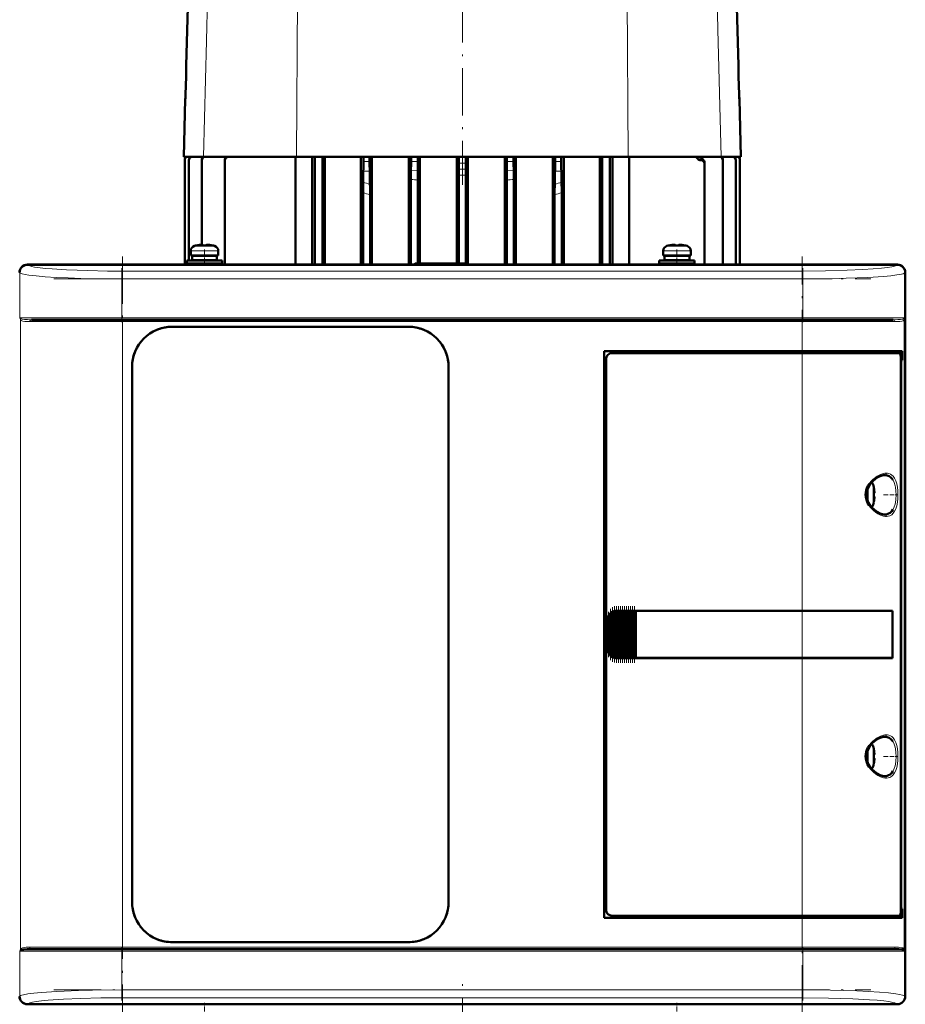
# Model space of a CAD drawing. Extents: x -1438 to 1837, y -1580 to 612.
# Tile 67 of 90: x 184 to 409, y 140 to 391. Entities that reach past the tile are written whole.
import ezdxf

# ---------------------------------------------------------------- set-up
doc = ezdxf.new("R2010")
doc.units = 0
doc.linetypes.add('DASHDOT', pattern=[18.5, 12, -3, 0.5, -3])

msp = doc.modelspace()

# ---------------------------------------------------------------- linework, layer by layer
at = {"color": 7, "linetype": 'DASHDOT', "lineweight": 18}
for p, q in [((296.78, 415.41), (296.78, 348.73)), ((210.49, 330.5), (210.49, 138.45)), ((383.09, 138.45), (383.09, 330.5)), ((193.03, 324.83), (400.56, 324.83)), ((400.56, 314.98), (193.02, 314.98)), ((193.23, 313.98), (400.35, 313.98)), ((193.03, 153.98), (400.56, 153.98)), ((400.35, 154.98), (193.23, 154.98)), ((296.79, 56.13), (296.79, 148.14)), ((193.03, 144.12), (400.56, 144.12))]:
    msp.add_line(p, q, dxfattribs=at)
at = {"color": 7, "lineweight": 50}
for p, q in [((227.26, 402.86), (226.64, 379.06)), ((366.3, 402.86), (366.93, 379.06)), ((226.42, 370.48), (226.03, 355.88)), ((367.15, 370.48), (367.53, 355.88)), ((226.03, 355.88), (231.03, 355.88)), ((231.03, 355.88), (254.65, 355.88)), ((254.43, 328.48), (254.43, 355.88)), ((254.65, 355.88), (271.65, 355.88)), ((258.65, 328.48), (258.65, 355.88)), ((259.28, 355.88), (259.28, 328.48)), ((261.28, 328.48), (261.28, 355.88)), ((261.82, 328.48), (261.82, 355.88)), ((271.01, 328.48), (271.01, 355.88)), ((271.65, 355.88), (271.66, 355.88)), ((273.24, 355.88), (271.65, 355.88)), ((271.65, 355.88), (271.65, 355.88)), ((271.66, 355.88), (273.23, 355.88)), ((271.66, 355.88), (271.66, 354.72)), ((273.23, 355.88), (273.23, 354.72)), ((273.24, 355.88), (273.23, 355.88)), ((273.24, 355.88), (283.75, 355.88)), ((273.24, 355.88), (273.24, 355.88)), ((273.83, 328.48), (273.83, 355.88)), ((283.23, 344.52), (283.23, 355.88)), ((283.75, 355.9), (283.75, 355.89)), ((283.75, 355.9), (283.75, 355.88)), ((285.48, 355.9), (283.75, 355.9)), ((283.75, 355.89), (285.47, 355.89)), ((283.75, 355.89), (283.75, 354.69)), ((285.48, 355.9), (285.47, 355.89)), ((285.47, 355.89), (285.47, 354.71)), ((285.48, 355.9), (285.48, 355.88)), ((285.48, 355.88), (295.89, 355.88)), ((285.98, 328.73), (285.98, 355.88)), ((295.41, 328.73), (295.41, 355.88)), ((295.89, 355.9), (295.9, 355.9)), ((295.89, 355.9), (295.89, 355.88)), ((295.89, 355.9), (297.67, 355.9)), ((297.67, 355.9), (295.9, 355.9)), ((295.9, 355.9), (295.9, 354.29)), ((297.67, 355.9), (297.67, 354.29)), ((297.67, 355.9), (297.67, 355.9)), ((297.67, 355.9), (297.67, 355.88)), ((297.67, 355.88), (308.09, 355.88)), ((298.15, 328.47), (298.15, 355.88)), ((307.58, 328.48), (307.58, 355.88)), ((308.09, 355.9), (308.09, 355.89)), ((308.09, 355.9), (308.09, 355.88)), ((308.09, 355.9), (309.82, 355.9)), ((308.09, 355.89), (309.81, 355.89)), ((308.09, 355.89), (308.09, 354.71)), ((309.82, 355.9), (309.81, 355.89)), ((309.81, 355.89), (309.81, 354.69)), ((309.82, 355.9), (309.82, 355.88)), ((309.82, 355.88), (320.33, 355.88)), ((310.34, 328.48), (310.34, 355.88)), ((319.73, 328.48), (319.73, 355.88)), ((320.33, 355.88), (320.34, 355.88)), ((320.33, 355.88), (320.33, 355.88)), ((320.33, 355.88), (321.92, 355.88)), ((320.34, 355.88), (321.91, 355.88)), ((320.34, 355.88), (320.34, 354.72)), ((321.91, 355.88), (321.91, 354.72)), ((321.92, 355.88), (321.91, 355.88)), ((321.92, 355.88), (321.92, 355.88)), ((321.92, 355.88), (338.91, 355.88)), ((322.55, 328.48), (322.55, 355.88)), ((331.74, 328.48), (331.74, 355.88)), ((332.28, 328.48), (332.28, 355.88)), ((334.28, 355.88), (334.28, 328.48)), ((334.92, 355.88), (334.92, 328.48)), ((338.91, 355.88), (362.53, 355.88)), ((339.14, 328.48), (339.14, 355.88)), ((362.53, 355.88), (367.53, 355.88)), ((226.28, 328.48), (226.28, 355.01)), ((226.28, 355.01), (226.28, 355.01)), ((227.34, 355.07), (227.34, 354.95)), ((227.34, 329.53), (227.34, 354.95)), ((230.62, 354.92), (230.62, 355.14)), ((230.62, 333.53), (230.62, 354.92)), ((236.47, 354.91), (236.47, 355.22)), ((236.47, 328.48), (236.47, 354.91)), ((357.12, 355.05), (357.19, 355.05)), ((358.28, 354.06), (358.28, 354.34)), ((358.28, 328.48), (358.28, 354.06)), ((362.95, 354.92), (362.95, 355.14)), ((362.95, 328.48), (362.95, 354.92)), ((366.22, 355.07), (366.22, 354.95)), ((366.22, 328.48), (366.22, 354.95)), ((367.28, 355.01), (367.28, 355.01)), ((367.28, 328.48), (367.28, 355.01)), ((271.63, 352.22), (271.57, 349.35)), ((273.25, 352.22), (273.32, 348.93)), ((295.88, 351.17), (295.88, 328.73)), ((297.68, 351.17), (297.68, 328.73)), ((320.31, 352.22), (320.25, 348.93)), ((321.93, 352.22), (321.99, 349.35)), ((283.72, 328.48), (283.72, 350.14)), ((285.51, 328.73), (285.51, 349.94)), ((308.05, 349.94), (308.05, 328.48)), ((309.85, 350.14), (309.85, 328.48)), ((271.55, 328.48), (271.55, 346.71)), ((273.34, 328.48), (273.34, 346.29)), ((320.22, 346.29), (320.22, 328.48)), ((322.02, 346.71), (322.02, 328.48)), ((283.22, 344.15), (283.23, 344.52)), ((283.23, 341.89), (283.22, 342.26)), ((283.23, 328.48), (283.23, 341.89)), ((229.37, 333.35), (229.36, 333.37)), ((230.79, 333.35), (230.79, 333.51)), ((231.79, 333.35), (231.79, 333.51)), ((233.22, 333.37), (233.21, 333.35)), ((349.37, 333.35), (349.36, 333.37)), ((350.79, 333.35), (350.79, 333.51)), ((351.79, 333.35), (351.79, 333.51)), ((353.22, 333.37), (353.21, 333.35)), ((227.79, 331.96), (227.79, 330.83)), ((231.29, 330.83), (227.79, 330.83)), ((228.14, 330.73), (231.29, 330.73)), ((228.14, 329.63), (228.14, 330.73)), ((229.29, 330.73), (229.29, 330.83)), ((231.29, 330.83), (234.79, 330.83)), ((234.44, 330.73), (231.29, 330.73)), ((233.29, 330.83), (233.29, 330.73)), ((234.44, 330.73), (234.44, 329.63)), ((234.79, 331.96), (234.79, 330.83)), ((347.79, 331.96), (347.79, 330.83)), ((351.29, 330.83), (347.79, 330.83)), ((348.14, 330.73), (351.29, 330.73)), ((348.14, 329.63), (348.14, 330.73)), ((349.29, 330.73), (349.29, 330.83)), ((351.29, 330.83), (354.79, 330.83)), ((354.44, 330.73), (351.29, 330.73)), ((353.29, 330.83), (353.29, 330.73)), ((354.44, 330.73), (354.44, 329.63)), ((354.79, 331.96), (354.79, 330.83)), ((186.29, 328.48), (194.14, 328.48)), ((407.27, 328.45), (186.31, 328.45)), ((194.14, 328.48), (194.15, 328.45)), ((194.14, 328.47), (198.44, 328.47)), ((198.44, 328.48), (296.14, 328.48)), ((198.44, 328.45), (198.44, 328.48)), ((226.79, 329.53), (231.29, 329.53)), ((226.79, 329.53), (226.79, 328.73)), ((226.79, 328.73), (231.29, 328.73)), ((227.34, 328.48), (227.34, 328.73)), ((228.14, 329.63), (231.29, 329.63)), ((229.29, 329.53), (229.29, 329.63)), ((229.29, 328.48), (229.29, 328.73)), ((234.44, 329.63), (231.29, 329.63)), ((231.29, 329.53), (235.79, 329.53)), ((231.29, 328.73), (235.79, 328.73)), ((233.29, 329.63), (233.29, 329.53)), ((233.29, 328.73), (233.29, 328.48)), ((235.79, 329.53), (235.79, 328.73)), ((284.79, 328.73), (284.54, 328.48)), ((297.79, 328.73), (284.79, 328.73)), ((296.14, 328.48), (296.15, 328.45)), ((296.14, 328.47), (300.44, 328.47)), ((297.79, 328.73), (298.05, 328.47)), ((300.44, 328.48), (395.14, 328.48)), ((300.44, 328.45), (300.44, 328.48)), ((346.79, 329.53), (351.29, 329.53)), ((346.79, 329.53), (346.79, 328.73)), ((346.79, 328.73), (351.29, 328.73)), ((348.14, 329.63), (351.29, 329.63)), ((349.29, 329.53), (349.29, 329.63)), ((349.29, 328.48), (349.29, 328.73)), ((354.44, 329.63), (351.29, 329.63)), ((355.79, 329.53), (351.29, 329.53)), ((355.79, 328.73), (351.29, 328.73)), ((353.29, 329.63), (353.29, 329.53)), ((353.29, 328.73), (353.29, 328.48)), ((355.79, 329.53), (355.79, 328.73)), ((395.14, 328.48), (395.15, 328.45)), ((395.14, 328.47), (399.44, 328.47)), ((399.44, 328.48), (407.29, 328.48)), ((399.44, 328.45), (399.44, 328.48)), ((409.26, 142.5), (409.26, 326.45)), ((409.29, 326.48), (409.29, 318.63)), ((409.29, 318.63), (409.26, 318.62)), ((409.29, 318.63), (409.29, 314.33)), ((187.38, 314.48), (210.49, 314.48)), ((210.49, 314.48), (383.09, 314.48)), ((383.09, 314.48), (406.21, 314.48)), ((409.26, 314.33), (409.29, 314.33)), ((409.29, 314.33), (409.29, 240.63)), ((223.09, 312.68), (283.09, 312.68)), ((223.09, 312.68), (283.09, 312.68)), ((332.79, 162.48), (332.79, 306.48)), ((332.79, 306.48), (383.09, 306.48)), ((383.09, 305.98), (334.79, 305.98)), ((408.5, 306.48), (383.09, 306.48)), ((383.09, 305.98), (407.84, 305.98)), ((408.19, 305.98), (407.85, 305.98)), ((408.19, 306.48), (408.19, 305.98)), ((408.5, 304.18), (408.5, 306.48)), ((333.29, 304.48), (333.29, 164.47)), ((408.13, 163.94), (408.13, 305.01)), ((408.13, 304.18), (408.5, 304.18)), ((408.13, 304.14), (408.26, 304.14)), ((408.5, 304.18), (408.26, 304.14)), ((408.26, 304.14), (408.26, 164.81)), ((212.89, 166.48), (212.89, 302.48)), ((293.29, 302.48), (293.29, 166.48)), ((293.29, 302.48), (293.29, 166.48)), ((401.26, 271.9), (401.27, 271.91)), ((401.41, 270.48), (401.26, 270.48)), ((401.41, 269.48), (401.26, 269.48)), ((401.27, 268.05), (401.26, 268.05)), ((334.81, 240.18), (334.97, 240.27)), ((335.18, 228.59), (335.18, 240.37)), ((335.32, 240.4), (335.48, 240.44)), ((335.69, 240.47), (335.83, 240.48)), ((335.69, 228.48), (335.69, 240.47)), ((335.86, 240.48), (335.8, 240.48)), ((335.86, 240.48), (335.83, 240.48)), ((335.86, 240.48), (335.99, 240.48)), ((336.2, 240.48), (335.99, 240.48)), ((336.2, 228.48), (336.2, 240.48)), ((336.34, 240.48), (336.2, 240.48)), ((336.34, 240.48), (336.42, 240.48)), ((336.42, 240.48), (336.5, 240.48)), ((336.71, 240.48), (336.5, 240.48)), ((336.71, 228.48), (336.71, 240.48)), ((336.85, 240.48), (336.71, 240.48)), ((336.85, 240.48), (336.93, 240.48)), ((336.93, 240.48), (337.01, 240.48)), ((337.22, 240.48), (337.01, 240.48)), ((337.22, 228.48), (337.22, 240.48)), ((337.36, 240.48), (337.22, 240.48)), ((337.36, 240.48), (337.44, 240.48)), ((337.44, 240.48), (337.52, 240.48)), ((337.73, 240.48), (337.52, 240.48)), ((337.73, 228.48), (337.73, 240.48)), ((337.87, 240.48), (337.73, 240.48)), ((337.87, 240.48), (337.95, 240.48)), ((337.95, 240.48), (338.03, 240.48)), ((338.24, 240.48), (338.03, 240.48)), ((338.24, 228.48), (338.24, 240.48)), ((338.38, 240.48), (338.24, 240.48)), ((338.38, 240.48), (338.46, 240.48)), ((338.46, 240.48), (338.54, 240.48)), ((338.75, 240.48), (338.54, 240.48)), ((338.75, 228.48), (338.75, 240.48)), ((338.89, 240.48), (338.75, 240.48)), ((338.89, 240.48), (338.97, 240.48)), ((338.97, 240.48), (339.05, 240.48)), ((339.26, 240.48), (339.05, 240.48)), ((339.26, 228.48), (339.26, 240.48)), ((339.4, 240.48), (339.26, 240.48)), ((339.4, 240.48), (339.48, 240.48)), ((339.48, 240.48), (339.56, 240.48)), ((339.77, 240.48), (339.56, 240.48)), ((339.77, 228.48), (339.77, 240.48)), ((339.91, 240.48), (339.77, 240.48)), ((339.91, 240.48), (339.99, 240.48)), ((339.99, 240.48), (340.07, 240.48)), ((340.28, 240.48), (340.07, 240.48)), ((340.28, 228.48), (340.28, 240.48)), ((340.42, 240.48), (340.28, 240.48)), ((340.42, 240.48), (340.49, 240.48)), ((340.49, 240.48), (340.58, 240.48)), ((340.75, 240.48), (340.58, 240.48)), ((340.75, 240.48), (340.75, 228.48)), ((340.79, 240.48), (340.75, 240.48)), ((340.79, 240.48), (383.09, 240.48)), ((340.82, 240.45), (340.79, 240.48)), ((340.82, 240.45), (383.09, 240.45)), ((340.82, 228.5), (340.82, 240.45)), ((340.82, 240.45), (383.09, 240.45)), ((406.08, 240.48), (383.09, 240.48)), ((385.06, 240.45), (383.09, 240.45)), ((385.03, 240.45), (383.09, 240.45)), ((389.46, 240.45), (385.03, 240.45)), ((392.15, 240.45), (389.46, 240.45)), ((399.74, 240.44), (392.81, 240.45)), ((406.08, 240.48), (405.76, 240.42)), ((406.01, 228.53), (406.01, 240.42)), ((406.08, 240.48), (406.08, 228.48)), ((409.29, 240.63), (409.26, 240.62)), ((409.29, 240.63), (409.29, 236.33)), ((333.79, 230.48), (333.79, 238.48)), ((334.16, 229.38), (334.16, 239.57)), ((334.3, 239.74), (334.46, 239.9)), ((334.67, 228.85), (334.67, 240.1)), ((409.26, 236.33), (409.29, 236.33)), ((409.29, 236.33), (409.29, 154.63)), ((334.46, 229.05), (334.3, 229.21)), ((334.97, 228.69), (334.81, 228.77)), ((335.48, 228.51), (335.32, 228.55)), ((335.83, 228.48), (335.69, 228.48)), ((335.86, 228.48), (335.8, 228.48)), ((335.83, 228.48), (335.86, 228.48)), ((335.86, 228.48), (335.99, 228.48)), ((336.2, 228.48), (335.99, 228.48)), ((336.34, 228.48), (336.2, 228.48)), ((336.34, 228.48), (336.42, 228.48)), ((336.42, 228.48), (336.5, 228.48)), ((336.71, 228.48), (336.5, 228.48)), ((336.85, 228.48), (336.71, 228.48)), ((336.85, 228.48), (336.93, 228.48)), ((336.93, 228.48), (337.01, 228.48)), ((337.22, 228.48), (337.01, 228.48)), ((337.36, 228.48), (337.22, 228.48)), ((337.36, 228.48), (337.44, 228.48)), ((337.44, 228.48), (337.52, 228.48)), ((337.73, 228.48), (337.52, 228.48)), ((337.87, 228.48), (337.73, 228.48)), ((337.87, 228.48), (337.95, 228.48)), ((337.95, 228.48), (338.03, 228.48)), ((338.24, 228.48), (338.03, 228.48)), ((338.38, 228.48), (338.24, 228.48)), ((338.38, 228.48), (338.46, 228.48)), ((338.46, 228.48), (338.54, 228.48)), ((338.75, 228.48), (338.54, 228.48)), ((338.89, 228.48), (338.75, 228.48)), ((338.89, 228.48), (338.97, 228.48)), ((338.97, 228.48), (339.05, 228.48)), ((339.26, 228.48), (339.05, 228.48)), ((339.4, 228.48), (339.26, 228.48)), ((339.4, 228.48), (339.48, 228.48)), ((339.48, 228.48), (339.56, 228.48)), ((339.77, 228.48), (339.56, 228.48)), ((339.91, 228.48), (339.77, 228.48)), ((339.91, 228.48), (339.99, 228.48)), ((339.99, 228.48), (340.07, 228.48)), ((340.28, 228.48), (340.07, 228.48)), ((340.42, 228.48), (340.28, 228.48)), ((340.42, 228.48), (340.49, 228.48)), ((340.49, 228.48), (340.58, 228.48)), ((340.75, 228.48), (340.58, 228.48)), ((340.75, 228.48), (340.79, 228.48)), ((340.79, 228.48), (340.82, 228.5)), ((383.09, 228.48), (340.79, 228.48)), ((340.82, 228.5), (383.09, 228.5)), ((383.09, 228.5), (385.06, 228.5)), ((406.08, 228.48), (383.09, 228.48)), ((385.03, 228.5), (388.82, 228.5)), ((389.46, 228.5), (392.15, 228.5)), ((392.15, 228.5), (392.32, 228.5)), ((406.08, 228.48), (405.76, 228.53)), ((401.26, 205.4), (401.27, 205.41)), ((401.41, 203.98), (401.26, 203.98)), ((401.41, 202.98), (401.26, 202.98)), ((401.27, 201.55), (401.26, 201.55)), ((334.79, 162.98), (383.09, 162.98)), ((407.84, 162.98), (383.09, 162.98)), ((407.85, 162.98), (408.19, 162.98)), ((408.13, 164.81), (408.26, 164.81)), ((408.5, 164.78), (408.13, 164.78)), ((408.19, 162.98), (408.19, 162.48)), ((408.26, 164.81), (408.5, 164.78)), ((408.5, 162.48), (408.5, 164.78)), ((383.09, 162.48), (332.79, 162.48)), ((383.09, 162.48), (408.5, 162.48)), ((283.09, 156.28), (223.09, 156.28)), ((187.38, 154.48), (210.49, 154.48)), ((383.09, 154.48), (210.49, 154.48)), ((406.21, 154.48), (383.09, 154.48)), ((409.29, 154.63), (409.26, 154.62)), ((409.29, 154.63), (409.29, 150.33)), ((409.26, 150.33), (409.29, 150.33)), ((409.29, 150.33), (409.29, 142.48)), ((194.14, 140.48), (186.29, 140.48)), ((407.27, 140.5), (186.31, 140.5)), ((194.15, 140.5), (194.14, 140.48)), ((198.44, 140.48), (194.14, 140.48)), ((198.44, 140.48), (198.44, 140.5)), ((296.14, 140.48), (198.44, 140.48)), ((296.15, 140.5), (296.14, 140.48)), ((300.44, 140.48), (296.14, 140.48)), ((300.44, 140.48), (300.44, 140.5)), ((395.14, 140.48), (300.44, 140.48)), ((395.15, 140.5), (395.14, 140.48)), ((399.44, 140.48), (395.14, 140.48)), ((399.44, 140.48), (399.44, 140.5)), ((407.29, 140.48), (399.44, 140.48))]:
    msp.add_line(p, q, dxfattribs=at)
at = {"color": 7, "lineweight": 18}
for p, q in [((232.23, 402.86), (231.78, 385.36)), ((254.94, 402.86), (254.65, 355.88)), ((338.62, 402.86), (338.91, 355.88)), ((361.34, 402.86), (361.71, 388.2)), ((361.71, 388.2), (362.53, 355.88)), ((231.78, 385.36), (231.03, 355.88)), ((356.57, 355.35), (357.78, 355.35)), ((271.66, 354.72), (273.23, 354.72)), ((320.34, 354.72), (321.91, 354.72)), ((271.63, 352.22), (273.25, 352.22)), ((285.49, 352.34), (283.74, 352.43)), ((297.67, 352.73), (295.89, 352.73)), ((309.83, 352.43), (308.07, 352.34)), ((320.31, 352.22), (321.93, 352.22)), ((228.72, 333.2), (231.27, 333.2)), ((231.27, 333.2), (231.29, 333.2)), ((231.29, 333.2), (233.86, 333.2)), ((348.72, 333.2), (351.27, 333.2)), ((351.27, 333.2), (351.29, 333.2)), ((351.29, 333.2), (353.86, 333.2)), ((227.79, 331.96), (231.26, 331.96)), ((231.26, 331.96), (231.29, 331.96)), ((231.29, 331.96), (234.79, 331.96)), ((347.79, 331.96), (351.26, 331.96)), ((351.26, 331.96), (351.29, 331.96)), ((351.29, 331.96), (354.79, 331.96)), ((186.31, 328.45), (186.38, 328.39)), ((407.2, 328.39), (407.27, 328.45)), ((184.38, 326.39), (184.32, 326.45)), ((184.38, 314.98), (184.38, 326.39)), ((210.32, 326.82), (383.26, 326.82)), ((210.32, 326.82), (210.32, 324.83)), ((383.26, 326.82), (383.26, 324.83)), ((409.26, 326.45), (409.2, 326.39)), ((409.2, 326.39), (409.2, 314.98)), ((210.32, 324.83), (210.32, 314.98)), ((383.26, 324.83), (210.32, 324.83)), ((383.26, 324.83), (383.26, 314.98)), ((210.32, 314.98), (184.38, 314.98)), ((184.56, 314.5), (184.56, 154.46)), ((186.92, 313.98), (210.49, 313.98)), ((210.32, 314.98), (383.26, 314.98)), ((210.32, 314.48), (210.32, 314.98)), ((210.49, 313.98), (210.49, 314.48)), ((383.09, 313.98), (210.49, 313.98)), ((210.49, 313.98), (210.49, 154.98)), ((383.09, 314.48), (383.09, 313.98)), ((383.09, 306.48), (383.09, 313.98)), ((383.09, 313.98), (406.66, 313.98)), ((400.98, 314.98), (383.26, 314.98)), ((383.26, 314.48), (383.26, 314.98)), ((409.2, 314.98), (400.98, 314.98)), ((409.02, 154.46), (409.02, 314.5)), ((383.09, 306.48), (383.09, 305.98)), ((383.09, 240.48), (383.09, 305.98)), ((404.06, 274.98), (404.1, 274.98)), ((406.15, 273.75), (406.19, 273.67)), ((399.86, 271.84), (399.86, 270.01)), ((401.11, 272.55), (401.11, 270)), ((399.86, 270.01), (399.86, 269.98)), ((399.86, 269.98), (399.86, 268.11)), ((401.11, 270), (401.11, 269.98)), ((401.11, 269.98), (401.11, 267.41)), ((406.19, 266.28), (406.15, 266.22)), ((404.11, 264.98), (404.06, 264.98)), ((334.97, 240.27), (334.97, 228.69)), ((335.32, 228.55), (335.32, 240.4)), ((335.48, 240.44), (335.48, 228.51)), ((335.83, 240.48), (335.83, 228.48)), ((335.99, 228.48), (335.99, 240.48)), ((336.34, 240.48), (336.34, 228.48)), ((336.5, 240.48), (336.5, 228.48)), ((336.85, 240.48), (336.85, 228.48)), ((337.01, 240.48), (337.01, 228.48)), ((337.36, 240.48), (337.36, 228.48)), ((337.52, 240.48), (337.52, 228.48)), ((337.87, 240.48), (337.87, 228.48)), ((338.03, 228.48), (338.03, 240.48)), ((338.38, 240.48), (338.38, 228.48)), ((338.54, 240.48), (338.54, 228.48)), ((338.89, 240.48), (338.89, 228.48)), ((339.05, 240.48), (339.05, 228.48)), ((339.4, 240.48), (339.4, 228.48)), ((339.56, 228.48), (339.56, 240.48)), ((339.91, 240.48), (339.91, 228.48)), ((340.07, 240.48), (340.07, 228.48)), ((340.42, 228.48), (340.42, 240.48)), ((340.58, 240.48), (340.58, 228.48)), ((383.09, 240.45), (383.09, 240.48)), ((383.09, 240.45), (383.09, 228.5)), ((333.84, 238.48), (333.79, 238.48)), ((333.84, 238.48), (333.84, 230.48)), ((334.01, 229.68), (334.01, 239.27)), ((334.3, 239.74), (334.3, 229.21)), ((334.46, 229.05), (334.46, 239.9)), ((334.81, 228.77), (334.81, 240.18)), ((333.84, 230.48), (333.79, 230.48)), ((383.09, 228.48), (383.09, 228.5)), ((383.09, 162.98), (383.09, 228.48)), ((404.06, 208.48), (404.1, 208.48)), ((399.86, 205.34), (399.86, 203.51)), ((401.11, 206.05), (401.11, 203.5)), ((406.15, 207.25), (406.19, 207.17)), ((399.86, 203.51), (399.86, 203.48)), ((399.86, 203.48), (399.86, 201.61)), ((401.11, 203.5), (401.11, 203.48)), ((401.11, 203.48), (401.11, 200.91)), ((404.11, 198.48), (404.06, 198.48)), ((406.19, 199.78), (406.15, 199.72)), ((383.09, 162.98), (383.09, 162.48)), ((383.09, 154.98), (383.09, 162.48)), ((184.38, 153.98), (192.61, 153.98)), ((184.38, 142.56), (184.38, 153.98)), ((210.49, 154.98), (186.92, 154.98)), ((192.61, 153.98), (210.32, 153.98)), ((210.32, 153.98), (210.32, 154.48)), ((383.26, 153.98), (210.32, 153.98)), ((210.32, 153.98), (210.32, 144.12)), ((210.49, 154.98), (383.09, 154.98)), ((210.49, 154.98), (210.49, 154.48)), ((406.66, 154.98), (383.09, 154.98)), ((383.09, 154.98), (383.09, 154.48)), ((383.26, 154.48), (383.26, 153.98)), ((383.26, 153.98), (383.26, 144.12)), ((383.26, 153.98), (409.2, 153.98)), ((409.2, 153.98), (409.2, 142.56)), ((210.32, 144.12), (383.26, 144.12)), ((210.32, 142.13), (210.32, 144.12)), ((383.26, 144.12), (383.26, 142.13)), ((184.32, 142.5), (184.38, 142.56)), ((186.38, 140.57), (186.31, 140.5)), ((383.26, 142.13), (210.32, 142.13)), ((407.27, 140.5), (407.2, 140.57)), ((409.2, 142.56), (409.26, 142.5))]:
    msp.add_line(p, q, dxfattribs=at)
at = {"color": 7, "linetype": 'DASHDOT', "lineweight": 18, "ltscale": 0.006754}
msp.add_line((226.66, 374.78), (226.39, 374.78), dxfattribs=at)
at = {"color": 7, "linetype": 'DASHDOT', "lineweight": 18, "ltscale": 0.006738}
msp.add_line((366.9, 374.78), (367.17, 374.78), dxfattribs=at)
at = {"color": 7, "linetype": 'DASHDOT', "lineweight": 18, "ltscale": 0.00078125}
msp.add_line((230.29, 333.5), (230.29, 333.54), dxfattribs=at)
at = {"color": 7, "linetype": 'DASHDOT', "lineweight": 18, "ltscale": 0.000927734}
for p, q in [((232.29, 333.5), (232.29, 333.54)), ((352.29, 333.5), (352.29, 333.54))]:
    msp.add_line(p, q, dxfattribs=at)
at = {"color": 7, "linetype": 'DASHDOT', "lineweight": 18, "ltscale": 0.000782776}
msp.add_line((350.29, 333.5), (350.29, 333.54), dxfattribs=at)
at = {"color": 7, "linetype": 'DASHDOT', "lineweight": 18, "ltscale": 0.104372}
for p, q in [((231.29, 332.3), (231.29, 328.13)), ((351.29, 332.3), (351.29, 328.13))]:
    msp.add_line(p, q, dxfattribs=at)
at = {"color": 7, "linetype": 'DASHDOT', "lineweight": 18, "ltscale": 0.342404}
for p, q in [((210.32, 327.53), (210.32, 313.84)), ((383.26, 327.53), (383.26, 313.84))]:
    msp.add_line(p, q, dxfattribs=at)
at = {"color": 7, "linetype": 'DASHDOT', "lineweight": 18, "ltscale": 0.000941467}
for p, q in [((401.41, 270.98), (401.45, 270.98)), ((401.41, 204.48), (401.45, 204.48))]:
    msp.add_line(p, q, dxfattribs=at)
at = {"color": 7, "linetype": 'DASHDOT', "lineweight": 18, "ltscale": 0.000793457}
for p, q in [((401.41, 268.98), (401.44, 268.98)), ((401.41, 202.48), (401.44, 202.48))]:
    msp.add_line(p, q, dxfattribs=at)
at = {"color": 7, "linetype": 'DASHDOT', "lineweight": 18, "ltscale": 0.08656}
for p, q in [((403.78, 269.98), (407.24, 269.98)), ((403.78, 203.48), (407.24, 203.48))]:
    msp.add_line(p, q, dxfattribs=at)
at = {"color": 7, "linetype": 'DASHDOT', "lineweight": 18, "ltscale": 0.325663}
msp.add_line((334.38, 227.96), (334.38, 240.99), dxfattribs=at)
at = {"color": 7, "linetype": 'DASHDOT', "lineweight": 18, "ltscale": 0.34739}
msp.add_line((334.89, 227.53), (334.89, 241.42), dxfattribs=at)
at = {"color": 7, "linetype": 'DASHDOT', "lineweight": 18, "ltscale": 0.357764}
msp.add_line((335.4, 227.32), (335.4, 241.63), dxfattribs=at)
at = {"color": 7, "linetype": 'DASHDOT', "lineweight": 18, "ltscale": 0.36}
for p, q in [((335.91, 227.28), (335.91, 241.68)), ((336.42, 227.28), (336.42, 241.68)), ((336.93, 227.28), (336.93, 241.68)), ((337.44, 227.28), (337.44, 241.68)), ((337.96, 227.28), (337.96, 241.68)), ((338.47, 227.28), (338.47, 241.68)), ((338.98, 227.28), (338.98, 241.68)), ((339.49, 227.28), (339.49, 241.68)), ((340, 227.28), (340, 241.68)), ((340.5, 227.28), (340.5, 241.68))]:
    msp.add_line(p, q, dxfattribs=at)
at = {"color": 7, "linetype": 'DASHDOT', "lineweight": 18, "ltscale": 0.28763}
msp.add_line((333.94, 228.72), (333.94, 240.23), dxfattribs=at)
at = {"color": 7, "linetype": 'DASHDOT', "lineweight": 18, "ltscale": 0.34239}
for p, q in [((210.32, 155.12), (210.32, 141.42)), ((383.26, 155.12), (383.26, 141.42))]:
    msp.add_line(p, q, dxfattribs=at)
at = {"color": 7, "linetype": 'DASHDOT', "lineweight": 18, "ltscale": 0.104369}
for p, q in [((231.29, 136.65), (231.29, 140.82)), ((351.29, 136.65), (351.29, 140.82))]:
    msp.add_line(p, q, dxfattribs=at)
at = {"color": 7, "lineweight": 50}
for points in [[(356.57, 355.35), (356.34, 355.64), (356.01, 355.85), (355.93, 355.88)], [(356.57, 355.35), (356.69, 355.21), (356.85, 355.1), (357.12, 355.05)], [(230.79, 333.51), (230.79, 333.51), (230.79, 333.51), (230.78, 333.52), (230.76, 333.52), (230.71, 333.53), (230.57, 333.53), (230.29, 333.51)], [(230.79, 333.51), (230.79, 333.51), (230.79, 333.51), (230.78, 333.52), (230.74, 333.53)], [(231.79, 333.51), (231.79, 333.51), (231.79, 333.51), (231.8, 333.52), (231.82, 333.52), (231.88, 333.53), (232.29, 333.51)], [(350.79, 333.51), (350.79, 333.51), (350.79, 333.51), (350.78, 333.52), (350.76, 333.52), (350.71, 333.53), (350.57, 333.53), (350.29, 333.51)], [(350.79, 333.51), (350.79, 333.51), (350.79, 333.51), (350.78, 333.52), (350.74, 333.53)], [(351.79, 333.51), (351.79, 333.51), (351.79, 333.51), (351.8, 333.52), (351.82, 333.52), (351.88, 333.53), (352.29, 333.51)], [(408.13, 305.01), (408.1, 305.45), (408.01, 305.8), (407.93, 305.94), (407.88, 305.97), (407.84, 305.98)], [(400.39, 272.7), (400.99, 273.39), (401.73, 274.04), (402.49, 274.52), (403.19, 274.82), (403.77, 274.96), (404.06, 274.98)], [(404.1, 274.98), (404.66, 274.91), (405.18, 274.71), (405.64, 274.38), (405.91, 274.09), (406.15, 273.75)], [(400.13, 267.21), (399.71, 267.92), (399.42, 268.66), (399.25, 269.42), (399.22, 269.99), (399.25, 270.55), (399.37, 271.12), (399.55, 271.67), (399.81, 272.22), (400.13, 272.74)], [(400.39, 267.25), (399.94, 267.95), (399.65, 268.62), (399.46, 269.36), (399.41, 270.1), (399.5, 270.83), (399.75, 271.6), (400.16, 272.36), (400.39, 272.7)], [(401.41, 270.98), (401.44, 270.65), (401.43, 270.53), (401.42, 270.49), (401.42, 270.48), (401.42, 270.48), (401.42, 270.48), (401.41, 270.48)], [(401.43, 270.69), (401.43, 270.51), (401.42, 270.49), (401.42, 270.48), (401.42, 270.48), (401.42, 270.48), (401.41, 270.48)], [(401.43, 269.26), (401.43, 269.41), (401.43, 269.46), (401.42, 269.47), (401.42, 269.47), (401.41, 269.48), (401.41, 269.48)], [(401.41, 268.98), (401.43, 269.17), (401.43, 269.41), (401.42, 269.46), (401.42, 269.47), (401.42, 269.48), (401.41, 269.48), (401.41, 269.48)], [(404.06, 264.98), (403.51, 265.04), (402.88, 265.24), (402.18, 265.61), (401.43, 266.15), (400.72, 266.85), (400.39, 267.25)], [(406.15, 266.22), (405.83, 265.77), (405.46, 265.42), (405.04, 265.18), (404.71, 265.06), (404.11, 264.98)], [(406.01, 240.42), (395.32, 240.45), (385.06, 240.45)], [(385.06, 228.5), (403.42, 228.52), (406.01, 228.53)], [(400.39, 206.2), (400.99, 206.89), (401.73, 207.54), (402.49, 208.02), (403.19, 208.32), (403.77, 208.46), (404.06, 208.48)], [(404.1, 208.48), (404.66, 208.41), (405.18, 208.21), (405.64, 207.88), (405.91, 207.59), (406.15, 207.25)], [(400.13, 200.71), (399.71, 201.42), (399.42, 202.16), (399.25, 202.92), (399.22, 203.49), (399.25, 204.05), (399.37, 204.62), (399.55, 205.17), (399.81, 205.72), (400.13, 206.24)], [(400.39, 200.75), (399.94, 201.45), (399.65, 202.12), (399.46, 202.86), (399.41, 203.6), (399.5, 204.33), (399.75, 205.1), (400.16, 205.86), (400.39, 206.2)], [(401.41, 204.48), (401.44, 204.15), (401.43, 204.03), (401.42, 203.99), (401.42, 203.98), (401.42, 203.98), (401.42, 203.98), (401.41, 203.98)], [(401.43, 204.19), (401.43, 204.01), (401.42, 203.99), (401.42, 203.98), (401.42, 203.98), (401.42, 203.98), (401.41, 203.98)], [(401.43, 202.76), (401.43, 202.91), (401.43, 202.96), (401.42, 202.97), (401.42, 202.97), (401.41, 202.98), (401.41, 202.98)], [(401.41, 202.48), (401.43, 202.67), (401.43, 202.91), (401.42, 202.96), (401.42, 202.97), (401.42, 202.98), (401.41, 202.98), (401.41, 202.98)], [(404.06, 198.48), (403.51, 198.54), (402.88, 198.74), (402.18, 199.11), (401.43, 199.65), (400.72, 200.35), (400.39, 200.75)], [(406.15, 199.72), (405.83, 199.27), (405.46, 198.92), (405.04, 198.68), (404.71, 198.56), (404.11, 198.48)], [(407.84, 162.98), (407.9, 162.99), (407.94, 163.02), (408, 163.13), (408.09, 163.45), (408.13, 163.94)], [(184.62, 154.22), (184.8, 154.31), (184.95, 154.35), (185.33, 154.42), (186.21, 154.46), (187.38, 154.48)], [(406.21, 154.48), (407.67, 154.45), (408.46, 154.39), (408.65, 154.35), (408.96, 154.22)]]:
    msp.add_lwpolyline(points, dxfattribs=at)
at = {"color": 7, "lineweight": 18}
for points in [[(210.32, 326.82), (206.66, 326.84), (201.66, 326.94), (196.2, 327.15), (192.56, 327.37), (190.92, 327.51), (188.87, 327.75), (188.15, 327.86), (187.33, 328.02), (186.91, 328.13), (186.52, 328.29), (186.38, 328.39)], [(383.26, 326.82), (389.04, 326.87), (394.55, 327.02), (398.49, 327.2), (401.09, 327.38), (403.27, 327.58), (404.77, 327.76), (405.91, 327.95), (406.58, 328.1), (407.02, 328.27), (407.2, 328.39)], [(210.32, 324.83), (203.29, 324.89), (199.9, 324.97), (196.64, 325.08), (193.6, 325.22), (190.83, 325.4), (188.56, 325.59), (186.7, 325.81), (185.72, 325.96), (184.99, 326.13), (184.51, 326.3), (184.38, 326.39)], [(409.2, 326.39), (409.02, 326.28), (408.72, 326.17), (408.3, 326.06), (407.16, 325.85), (405.64, 325.65), (403.78, 325.48), (399.78, 325.21), (394.29, 324.99), (390.71, 324.9), (383.26, 324.83)], [(187.38, 314.48), (186.37, 314.49), (185.57, 314.53), (184.96, 314.61), (184.74, 314.67), (184.62, 314.74)], [(185.17, 314.1), (184.86, 314.2), (184.74, 314.27)], [(186.92, 313.98), (186.02, 314), (185.64, 314.03), (185.17, 314.1)], [(408.96, 314.74), (408.68, 314.62), (408.06, 314.53), (407.43, 314.5), (406.21, 314.48)], [(408.41, 314.1), (407.94, 314.03), (407.56, 314), (406.66, 313.98)], [(408.85, 314.27), (408.73, 314.2), (408.41, 314.1)], [(404.48, 275.48), (404.8, 275.46), (405.11, 275.39), (405.51, 275.24), (405.88, 275), (406.22, 274.67), (406.57, 274.18)], [(400.13, 272.74), (400.57, 273.31), (401.08, 273.85), (401.36, 274.1), (402.14, 274.68), (402.48, 274.88), (403.03, 275.15)], [(406.19, 273.67), (406.45, 273.12), (406.7, 272.29), (406.78, 271.91), (406.9, 270.99), (406.95, 269.98)], [(406.57, 274.18), (406.87, 273.53), (407.1, 272.79), (407.27, 271.93), (407.38, 270.98), (407.41, 270.02), (407.38, 269.03), (407.28, 268.08), (407.11, 267.2), (406.87, 266.42), (406.57, 265.77)], [(406.95, 269.98), (406.88, 268.76), (406.77, 267.99), (406.69, 267.62), (406.47, 266.88), (406.19, 266.28)], [(406.57, 265.77), (406.23, 265.29), (405.84, 264.92), (405.4, 264.66), (404.95, 264.52), (404.48, 264.48)], [(400.13, 206.24), (400.57, 206.81), (401.08, 207.35), (401.36, 207.6), (402.14, 208.18), (402.48, 208.38), (403.03, 208.65)], [(404.48, 208.98), (404.8, 208.96), (405.11, 208.89), (405.51, 208.74), (405.88, 208.5), (406.22, 208.17), (406.57, 207.68)], [(406.19, 207.17), (406.45, 206.62), (406.7, 205.79), (406.78, 205.41), (406.9, 204.49), (406.95, 203.48)], [(406.57, 207.68), (406.87, 207.03), (407.1, 206.29), (407.27, 205.43), (407.38, 204.48), (407.41, 203.52), (407.38, 202.53), (407.28, 201.58), (407.11, 200.7), (406.87, 199.92), (406.57, 199.27)], [(406.95, 203.48), (406.88, 202.26), (406.77, 201.49), (406.69, 201.12), (406.47, 200.38), (406.19, 199.78)], [(406.57, 199.27), (406.23, 198.79), (405.84, 198.42), (405.4, 198.16), (404.95, 198.02), (404.48, 197.98)], [(184.74, 154.68), (185.02, 154.81), (185.17, 154.85)], [(185.17, 154.85), (185.64, 154.93), (186.02, 154.96), (186.92, 154.98)], [(406.66, 154.98), (407.56, 154.96), (407.94, 154.93), (408.41, 154.85)], [(408.41, 154.85), (408.63, 154.79), (408.84, 154.68)], [(184.38, 142.56), (184.57, 142.68), (184.86, 142.79), (185.28, 142.9), (186.42, 143.11), (187.95, 143.3), (189.8, 143.48), (193.8, 143.74), (199.29, 143.97), (202.87, 144.05), (210.32, 144.12)], [(383.26, 144.12), (390.29, 144.06), (393.68, 143.98), (396.94, 143.87), (399.98, 143.73), (402.75, 143.56), (405.02, 143.37), (406.88, 143.15), (407.86, 142.99), (408.59, 142.83), (409.07, 142.65), (409.2, 142.56)], [(210.32, 142.13), (204.98, 142.09), (199.8, 141.96), (195.45, 141.77), (191.57, 141.5), (189.91, 141.33), (188.49, 141.15), (187.59, 140.99), (186.91, 140.82), (186.5, 140.65), (186.38, 140.57)], [(407.2, 140.57), (406.99, 140.71), (406.62, 140.84), (406.1, 140.97), (405.09, 141.15), (403.82, 141.32), (402.13, 141.49), (400.24, 141.64), (396, 141.87), (392.95, 141.99), (389.77, 142.07), (383.26, 142.13)]]:
    msp.add_lwpolyline(points, dxfattribs=at)
at = {"color": 7, "lineweight": 50}
for centre, radius, start, end in [((45.79, 379.48), 180.85, 359.4697, 359.8674), ((45.71, 379.48), 180.93, 359.4697, 359.8673), ((547.78, 379.48), 180.85, 180.1326, 180.5303), ((547.86, 379.48), 180.93, 180.1327, 180.5302), ((46.8, 379.48), 179.84, 358.501, 359.4669), ((46.8, 379.48), 179.84, 358.501, 359.4669), ((546.76, 379.48), 179.84, 180.5331, 181.499), ((546.76, 379.48), 179.84, 180.5331, 181.499), ((46.33, 379.5), 180.31, 357.5346, 358.4994), ((46.34, 379.5), 180.3, 357.5345, 358.4994), ((547.24, 379.5), 180.31, 181.5007, 182.4654), ((547.23, 379.5), 180.3, 181.5006, 182.4655), ((44.56, 379.58), 182.08, 357.136, 357.5321), ((44.6, 379.58), 182.04, 357.136, 357.5322), ((549, 379.58), 182.08, 182.4679, 182.864), ((548.97, 379.58), 182.04, 182.4678, 182.864), ((227.28, 355.01), 1, 119.8653, 179.9932), ((227.28, 355.01), 1, 120.0877, 179.9919), ((228.35, 355.07), 1.01, 127.2113, 179.9947), ((228.34, 354.95), 0.999, 112.6812, 180.0302), ((231.66, 355.14), 1.05, 135.0842, 180.0191), ((231.62, 354.92), 0.999, 106.2059, 180.0179), ((237.67, 355.22), 1.21, 146.965, 179.7831), ((237.47, 354.91), 1.01, 106.4041, 179.9482), ((358.23, 355.58), 0.502, 206.4488, 228.4384), ((361.95, 354.92), 0.999, 359.9821, 73.7941), ((361.9, 355.14), 1.05, 359.9809, 44.9158), ((365.22, 354.95), 0.999, 359.9698, 67.3188), ((365.22, 355.07), 1.01, 0.0053, 52.7887), ((366.28, 355.01), 1, 0.0062, 60.1352), ((366.28, 355.01), 1, 0.0081, 59.9123), ((146.66, 354.64), 124.99, 358.8889, 0.035), ((399.52, 354.64), 126.29, 179.9652, 181.0994), ((154.19, 354.63), 129.56, 359.0262, 0.0241), ((414.08, 354.64), 128.61, 179.9712, 181.0274), ((158.94, 354.27), 136.96, 359.3554, 0.0072), ((434.63, 354.27), 136.96, 179.9928, 180.6446), ((179.49, 354.64), 128.6, 358.9726, 0.0288), ((439.37, 354.63), 129.56, 179.9759, 180.9738), ((194.05, 354.64), 126.29, 358.9006, 0.0348), ((446.9, 354.64), 124.99, 179.965, 181.1111), ((357.28, 354.06), 1, 0.0549, 95.2054), ((357.11, 354.34), 1.17, 0.1306, 47.8327), ((415.11, 350.2), 131.39, 179.0279, 180.0253), ((155.26, 350), 130.25, 359.9715, 1.0274), ((432.84, 351.19), 136.96, 179.3555, 180.0072), ((160.73, 351.19), 136.96, 359.9928, 0.6445), ((438.3, 350), 130.25, 178.9725, 180.0285), ((178.45, 350.2), 131.39, 359.9747, 0.9721), ((403.91, 346.8), 132.36, 178.8943, 180.0385), ((140.05, 346.37), 133.29, 359.965, 1.0978), ((453.53, 346.37), 133.31, 178.9023, 180.0349), ((189.67, 346.8), 132.35, 359.9614, 1.1058), ((415.8, 343.2), 132.58, 179.5905, 180.4091), ((229.09, 331.96), 1.3, 106.6015, 180), ((231.29, 324.58), 9, 102.3778, 106.6015), ((231.29, 324.58), 8.99, 96.3897, 102.3492), ((231.29, 324.58), 8.99, 96.3893, 102.3497), ((230.75, 329.49), 4.04, 93.1681, 96.4904), ((231.29, 323.47), 9.9, 89.9998, 92.8943), ((231.29, 323.47), 9.9, 89.9998, 92.8943), ((231.29, 323.46), 9.9, 87.106, 89.9999), ((231.29, 323.46), 9.9, 87.106, 89.9999), ((231.83, 329.49), 4.04, 83.5188, 86.8258), ((231.29, 324.58), 8.99, 77.6503, 83.6107), ((231.29, 324.58), 8.99, 77.6503, 83.6107), ((231.29, 324.58), 9, 73.3984, 77.6222), ((233.49, 331.96), 1.3, 0, 73.3984), ((349.09, 331.96), 1.3, 106.6015, 180), ((351.29, 324.58), 9, 102.3778, 106.6015), ((351.29, 324.58), 8.99, 96.3897, 102.3492), ((351.29, 324.58), 8.99, 96.3893, 102.3497), ((350.73, 329.73), 3.8, 92.2845, 96.5812), ((351.29, 323.47), 9.9, 89.9998, 92.8943), ((351.29, 323.47), 9.9, 89.9998, 92.8943), ((351.29, 323.46), 9.9, 87.106, 89.9999), ((351.29, 323.46), 9.9, 87.106, 89.9999), ((351.83, 329.49), 4.04, 83.5188, 86.8258), ((351.29, 324.58), 8.99, 77.6503, 83.6107), ((351.29, 324.58), 8.99, 77.6503, 83.6107), ((351.29, 324.58), 9, 73.3984, 77.6222), ((353.49, 331.96), 1.3, 0, 73.3984), ((407.29, 326.48), 2, 0.0019, 89.9981), ((223.09, 302.48), 10.2, 89.9994, 180.0006), ((223.1, 302.47), 10.21, 127.3888, 142.5021), ((223.09, 302.48), 10.2, 89.9964, 110.6188), ((283.09, 302.48), 10.2, 359.9994, 90.0006), ((283.09, 302.47), 10.2, 68.5862, 90.0017), ((283.08, 302.47), 10.21, 37.3869, 52.5006), ((283.41, 302.79), 9.75, 45.271, 47.7995), ((283.4, 302.79), 9.76, 42.0196, 44.7187), ((223.1, 302.47), 10.21, 158.5914, 179.9845), ((223.09, 302.48), 10.2, 158.5851, 180.0015), ((283.09, 302.48), 10.2, 359.9966, 20.6205), ((406.58, 312.74), 6.95, 281.3026, 283.4013), ((399.86, 272.18), 1.3, 16.6015, 47.3449), ((392.48, 269.98), 9, 12.3778, 16.6016), ((392.48, 269.98), 8.99, 6.3893, 12.3497), ((392.48, 269.98), 8.99, 6.3893, 12.3497), ((391.37, 269.98), 9.9, 357.106, 2.8938), ((391.37, 269.98), 9.9, 357.1058, 2.8956), ((392.48, 269.98), 9, 343.3984, 347.6222), ((392.48, 269.98), 8.99, 347.6508, 353.6103), ((392.48, 269.98), 8.99, 347.6503, 353.6107), ((399.86, 267.78), 1.3, 312.6467, 343.3985), ((335.81, 238.71), 1.77, 110.7187, 118.3943), ((335.92, 237.93), 2.55, 103.6061, 106.9099), ((335.83, 238.76), 1.71, 94.6829, 101.9834), ((335.95, 238.43), 2.11, 167.8165, 178.6973), ((336.23, 238.36), 2.4, 157.7792, 167.7124), ((335.93, 238.51), 2.06, 148.9704, 158.2673), ((335.79, 238.35), 2.04, 136.9534, 143.1617), ((335.83, 238.61), 1.89, 127.9225, 136.7729), ((335.92, 238.11), 2.35, 118.0492, 122.0459), ((335.93, 230.52), 2.09, 181.2163, 192.2146), ((336.31, 230.62), 2.48, 192.5872, 202.1762), ((335.93, 230.45), 2.06, 201.7327, 211.0296), ((335.79, 230.61), 2.04, 216.8383, 223.0466), ((335.83, 230.34), 1.89, 223.2271, 232.0775), ((335.92, 230.84), 2.35, 237.9541, 241.9508), ((335.81, 230.25), 1.77, 241.6057, 249.2813), ((335.92, 231.03), 2.55, 253.0901, 256.3939), ((335.83, 230.19), 1.71, 258.0166, 265.3171), ((399.86, 205.68), 1.3, 16.6015, 47.3449), ((392.48, 203.48), 9, 12.3778, 16.6016), ((392.48, 203.48), 8.99, 6.3893, 12.3497), ((392.48, 203.48), 8.99, 6.3893, 12.3497), ((391.37, 203.48), 9.9, 357.106, 2.8938), ((391.37, 203.48), 9.9, 357.1058, 2.8956), ((399.86, 201.28), 1.3, 312.6467, 343.3985), ((392.48, 203.48), 9, 343.3984, 347.6222), ((392.48, 203.48), 8.99, 347.6508, 353.6103), ((392.48, 203.48), 8.99, 347.6503, 353.6107), ((223.09, 166.48), 10.2, 179.9994, 270.0006), ((223.09, 166.48), 10.2, 179.9966, 200.6207), ((283.09, 166.48), 10.2, 269.9994, 0.0006), ((283.09, 166.48), 10.2, 338.5852, 0.0015), ((406.58, 156.21), 6.95, 76.5988, 78.6976), ((223.1, 166.48), 10.21, 217.3871, 232.5019), ((283.08, 166.48), 10.21, 307.3871, 322.5019), ((223.09, 166.48), 10.2, 248.5852, 270.0015), ((283.09, 166.48), 10.2, 269.9966, 290.6207)]:
    msp.add_arc(centre, radius, start, end, dxfattribs=at)
at = {"color": 7, "lineweight": 18}
for centre, radius, start, end in [((286.79, 179.05), 175.66, 90.4296, 90.9893), ((296.78, 217.52), 136.77, 89.6303, 90.3697), ((306.78, 179.04), 175.67, 89.0107, 89.5704), ((357.32, 356.27), 1.22, 272.6198, 298.3409), ((296.78, 457.69), 106.52, 269.5159, 270.4841), ((298.76, 457.4), 111.42, 255.8763, 256.7986), ((297, 458.05), 108.72, 262.9841, 263.9367), ((296.57, 458.05), 108.72, 276.0633, 277.0159), ((294.8, 457.4), 111.42, 283.2014, 284.1238), ((298.56, 459.12), 115.62, 256.4904, 257.4023), ((295.01, 459.13), 115.62, 282.5976, 283.5095), ((93.77, 343.2), 189.46, 359.6023, 0.3977), ((185.27, 315.63), 1.1, 216.3282, 234.0516), ((198.79, 319.94), 15.24, 198.9989, 200.9203), ((185.05, 314.49), 0.492, 149.8643, 179.2151), ((185.04, 314.7), 0.523, 202.7294, 234.4166), ((187.45, 313.98), 0.528, 138.5071, 180.4704), ((187.38, 314.04), 0.433, 90.6331, 138.6703), ((406.2, 314.04), 0.433, 41.3408, 89.3623), ((406.13, 313.98), 0.527, 359.5047, 41.4709), ((408.54, 314.7), 0.523, 305.573, 337.2571), ((408.31, 315.63), 1.1, 305.9492, 323.6704), ((408.53, 314.49), 0.492, 0.8497, 30.1599), ((394.79, 319.94), 15.24, 339.0795, 341.0013), ((404.68, 271.34), 4.15, 98.6386, 113.4614), ((404.44, 273), 2.48, 89.2584, 98.9171), ((403.88, 275.48), 0.598, 344.1695, 0.0866), ((405.72, 271.03), 6.77, 214.3253, 230.1489), ((405.74, 270.92), 6.7, 229.3786, 239.5375), ((405.1, 269.73), 5.35, 239.0877, 247.246), ((404.68, 268.61), 4.15, 246.5349, 261.3679), ((404.44, 266.96), 2.48, 261.0814, 270.7341), ((403.88, 264.48), 0.598, 359.9243, 15.8332), ((404.68, 204.84), 4.15, 98.6386, 113.4614), ((404.44, 206.5), 2.48, 89.2584, 98.9171), ((403.88, 208.98), 0.598, 344.1695, 0.0866), ((405.72, 204.53), 6.77, 214.3253, 230.1489), ((405.74, 204.42), 6.7, 229.3786, 239.5375), ((405.1, 203.23), 5.35, 239.0877, 247.246), ((404.68, 202.11), 4.15, 246.5349, 261.3679), ((404.44, 200.46), 2.48, 261.0814, 270.7341), ((403.88, 197.98), 0.598, 359.9243, 15.8332), ((198.79, 149.02), 15.24, 159.0795, 161.0013), ((185.27, 153.32), 1.11, 125.9527, 143.6664), ((185, 154.29), 0.472, 123.3932, 158.8378), ((185.05, 154.46), 0.492, 180.7849, 210.1357), ((187.45, 154.97), 0.528, 179.529, 221.481), ((187.38, 154.91), 0.433, 221.3324, 269.3679), ((406.2, 154.91), 0.433, 270.6333, 318.6759), ((406.13, 154.97), 0.528, 318.5121, 0.4702), ((408.58, 154.29), 0.471, 21.142, 56.6442), ((408.53, 154.46), 0.492, 329.8595, 359.2108), ((408.31, 153.32), 1.11, 36.3331, 54.0477), ((394.79, 149.02), 15.24, 18.9987, 20.9205)]:
    msp.add_arc(centre, radius, start, end, dxfattribs=at)
at = {"color": 7, "lineweight": 50}
for centre, major_axis, ratio, start_param, end_param in [((356.74, 354.95), (1.14, 0.01), 0.880858, 0.398608, 1.160188), ((186.29, 326.48), (-1.41, -1.41), 0.999973, 3.927005, 5.497773), ((186.32, 326.44), (1.42, -1.42), 0.995146, 2.358627, 3.924558), ((407.26, 326.44), (1.42, 1.42), 0.995146, 5.50022, 7.06615), ((334.79, 304.47), (1.06, -1.06), 0.997265, 2.357564, 3.925621), ((334.79, 304.47), (1.06, -1.06), 0.997265, 2.357564, 3.925621), ((335.8, 238.48), (-2.01, 0), 0.996195, 4.712389, 6.283185), ((335.8, 230.48), (2.01, 0), 0.996195, 3.141593, 4.712389), ((334.79, 164.48), (1.06, 1.06), 0.997265, 2.357564, 3.925621), ((334.79, 164.48), (1.06, 1.06), 0.997265, 2.357564, 3.925621), ((186.29, 142.48), (1.41, -1.41), 0.999973, 3.927005, 5.497773), ((186.32, 142.51), (1.42, 1.42), 0.995146, 2.358627, 3.924558), ((407.26, 142.51), (1.42, -1.42), 0.995146, 5.50022, 7.06615), ((407.29, 142.48), (1.41, 1.41), 0.999973, 3.927005, 5.497773)]:
    msp.add_ellipse(centre, major_axis=major_axis, ratio=ratio, start_param=start_param, end_param=end_param, dxfattribs=at)
at = {"color": 7, "lineweight": 18}
for centre, major_axis, ratio, start_param, end_param in [((186.38, 326.39), (-1.41, -1.41), 0.995146, 3.929424, 5.495354), ((407.2, 326.39), (1.41, -1.41), 0.995146, 0.787831, 2.353761), ((404.06, 275.48), (0, -0.5), 0.82263, 6.282749, 7.519795), ((404.06, 264.48), (0, -0.5), 0.822609, 1.904908, 3.141914), ((404.06, 208.98), (0, -0.5), 0.82263, 6.282749, 7.519795), ((404.06, 197.98), (0, -0.5), 0.822609, 1.904908, 3.141914), ((186.38, 142.56), (-1.41, 1.41), 0.995146, 0.787831, 2.353761), ((407.2, 142.56), (-1.41, -1.41), 0.995146, 0.787831, 2.353761)]:
    msp.add_ellipse(centre, major_axis=major_axis, ratio=ratio, start_param=start_param, end_param=end_param, dxfattribs=at)

doc.saveas('drawing.dxf')
